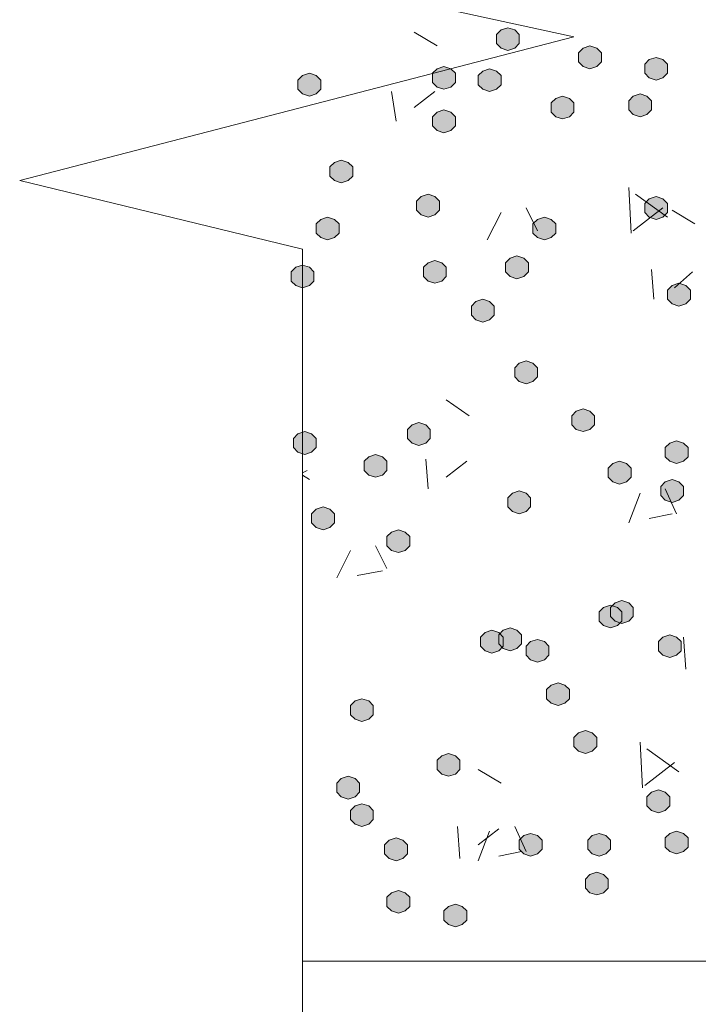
# Model space of a CAD drawing. Header units: millimetres. Extents: x 1527433 to 14789979, y -245576 to 11310.
# Tile 30 of 135: x 1946543 to 1947173, y -64496 to -63582. Entities that reach past the tile are written whole.
import ezdxf

# ---------------------------------------------------------------- set-up
doc = ezdxf.new("R2010")
doc.units = ezdxf.units.MM

msp = doc.modelspace()

# ---------------------------------------------------------------- hatches: boundary and pattern name
h = msp.add_hatch(color=7)
h.dxf.hatch_style = 2
h.paths.add_polyline_path([(1946995.983, -63589.779), (1946989.633, -63591.895), (1946985.4, -63596.129), (1946985.4, -63604.595), (1946989.633, -63608.829), (1946995.983, -63610.945), (1947002.333, -63608.829), (1947006.567, -63604.595), (1947006.567, -63596.129), (1947002.333, -63591.895)])
h = msp.add_hatch(color=7)
h.dxf.hatch_style = 2
h.paths.add_polyline_path([(1947072.183, -63606.712), (1947065.833, -63608.829), (1947061.6, -63613.062), (1947061.6, -63621.529), (1947065.833, -63625.762), (1947072.183, -63627.879), (1947078.533, -63625.762), (1947082.767, -63621.529), (1947082.767, -63613.062), (1947078.533, -63608.829)])
h = msp.add_hatch(color=7)
h.dxf.hatch_style = 2
h.paths.add_polyline_path([(1947133.567, -63617.295), (1947127.217, -63619.412), (1947122.983, -63623.645), (1947122.983, -63632.112), (1947127.217, -63636.345), (1947133.567, -63638.462), (1947139.917, -63636.345), (1947144.15, -63632.112), (1947144.15, -63623.645), (1947139.917, -63619.412)])
h = msp.add_hatch(color=7)
h.dxf.hatch_style = 2
h.paths.add_polyline_path([(1946936.717, -63625.762), (1946930.367, -63627.879), (1946926.133, -63632.112), (1946926.133, -63640.579), (1946930.367, -63644.812), (1946936.717, -63646.929), (1946943.067, -63644.812), (1946947.3, -63640.579), (1946947.3, -63632.112), (1946943.067, -63627.879)])
h = msp.add_hatch(color=7)
h.dxf.hatch_style = 2
h.paths.add_polyline_path([(1946811.833, -63632.112), (1946805.483, -63634.229), (1946801.25, -63638.462), (1946801.25, -63646.929), (1946805.483, -63651.162), (1946811.833, -63653.279), (1946818.183, -63651.162), (1946822.417, -63646.929), (1946822.417, -63638.462), (1946818.183, -63634.229)])
h = msp.add_hatch(color=7)
h.dxf.hatch_style = 2
h.paths.add_polyline_path([(1946979.05, -63627.879), (1946972.7, -63629.995), (1946968.467, -63634.229), (1946968.467, -63642.695), (1946972.7, -63646.929), (1946979.05, -63649.045), (1946985.4, -63646.929), (1946989.633, -63642.695), (1946989.633, -63634.229), (1946985.4, -63629.995)])
h = msp.add_hatch(color=7)
h.dxf.hatch_style = 2
h.paths.add_polyline_path([(1947046.783, -63653.279), (1947040.433, -63655.395), (1947036.2, -63659.629), (1947036.2, -63668.095), (1947040.433, -63672.329), (1947046.783, -63674.445), (1947053.133, -63672.329), (1947057.367, -63668.095), (1947057.367, -63659.629), (1947053.133, -63655.395)])
h = msp.add_hatch(color=7)
h.dxf.hatch_style = 2
h.paths.add_polyline_path([(1947118.75, -63651.162), (1947112.4, -63653.279), (1947108.167, -63657.512), (1947108.167, -63665.979), (1947112.4, -63670.212), (1947118.75, -63672.329), (1947125.1, -63670.212), (1947129.333, -63665.979), (1947129.333, -63657.512), (1947125.1, -63653.279)])
h = msp.add_hatch(color=7)
h.dxf.hatch_style = 2
h.paths.add_polyline_path([(1946936.717, -63665.979), (1946930.367, -63668.095), (1946926.133, -63672.329), (1946926.133, -63680.795), (1946930.367, -63685.029), (1946936.717, -63687.145), (1946943.067, -63685.029), (1946947.3, -63680.795), (1946947.3, -63672.329), (1946943.067, -63668.095)])
h = msp.add_hatch(color=7)
h.dxf.hatch_style = 2
h.paths.add_polyline_path([(1946841.467, -63712.545), (1946835.117, -63714.662), (1946830.883, -63718.895), (1946830.883, -63727.362), (1946835.117, -63731.595), (1946841.467, -63733.712), (1946847.817, -63731.595), (1946852.05, -63727.362), (1946852.05, -63718.895), (1946847.817, -63714.662)])
h = msp.add_hatch(color=7)
h.dxf.hatch_style = 2
h.paths.add_polyline_path([(1946921.9, -63744.295), (1946915.55, -63746.412), (1946911.317, -63750.645), (1946911.317, -63759.112), (1946915.55, -63763.345), (1946921.9, -63765.462), (1946928.25, -63763.345), (1946932.483, -63759.112), (1946932.483, -63750.645), (1946928.25, -63746.412)])
h = msp.add_hatch(color=7)
h.dxf.hatch_style = 2
h.paths.add_polyline_path([(1947133.567, -63746.412), (1947127.217, -63748.529), (1947122.983, -63752.762), (1947122.983, -63761.229), (1947127.217, -63765.462), (1947133.567, -63767.579), (1947139.917, -63765.462), (1947144.15, -63761.229), (1947144.15, -63752.762), (1947139.917, -63748.529)])
h = msp.add_hatch(color=7)
h.dxf.hatch_style = 2
h.paths.add_polyline_path([(1946828.767, -63765.462), (1946822.417, -63767.579), (1946818.183, -63771.812), (1946818.183, -63780.279), (1946822.417, -63784.512), (1946828.767, -63786.629), (1946835.117, -63784.512), (1946839.35, -63780.279), (1946839.35, -63771.812), (1946835.117, -63767.579)])
h = msp.add_hatch(color=7)
h.dxf.hatch_style = 2
h.paths.add_polyline_path([(1947029.85, -63765.462), (1947023.5, -63767.579), (1947019.267, -63771.812), (1947019.267, -63780.279), (1947023.5, -63784.512), (1947029.85, -63786.629), (1947036.2, -63784.512), (1947040.433, -63780.279), (1947040.433, -63771.812), (1947036.2, -63767.579)])
h = msp.add_hatch(color=7)
h.dxf.hatch_style = 2
h.paths.add_polyline_path([(1946928.25, -63805.679), (1946921.9, -63807.795), (1946917.667, -63812.029), (1946917.667, -63820.495), (1946921.9, -63824.729), (1946928.25, -63826.845), (1946934.6, -63824.729), (1946938.833, -63820.495), (1946938.833, -63812.029), (1946934.6, -63807.795)])
h = msp.add_hatch(color=7)
h.dxf.hatch_style = 2
h.paths.add_polyline_path([(1947004.45, -63801.445), (1946998.1, -63803.562), (1946993.867, -63807.795), (1946993.867, -63816.262), (1946998.1, -63820.495), (1947004.45, -63822.612), (1947010.8, -63820.495), (1947015.033, -63816.262), (1947015.033, -63807.795), (1947010.8, -63803.562)])
h = msp.add_hatch(color=7)
h.dxf.hatch_style = 2
h.paths.add_polyline_path([(1946805.483, -63809.912), (1946799.133, -63812.029), (1946794.9, -63816.262), (1946794.9, -63824.729), (1946799.133, -63828.962), (1946805.483, -63831.079), (1946811.833, -63828.962), (1946816.067, -63824.729), (1946816.067, -63816.262), (1946811.833, -63812.029)])
h = msp.add_hatch(color=7)
h.dxf.hatch_style = 2
h.paths.add_polyline_path([(1947154.733, -63826.845), (1947148.383, -63828.962), (1947144.15, -63833.195), (1947144.15, -63841.662), (1947148.383, -63845.895), (1947154.733, -63848.012), (1947161.083, -63845.895), (1947165.317, -63841.662), (1947165.317, -63833.195), (1947161.083, -63828.962)])
h = msp.add_hatch(color=7)
h.dxf.hatch_style = 2
h.paths.add_polyline_path([(1946972.7, -63841.662), (1946966.35, -63843.779), (1946962.117, -63848.012), (1946962.117, -63856.479), (1946966.35, -63860.712), (1946972.7, -63862.829), (1946979.05, -63860.712), (1946983.283, -63856.479), (1946983.283, -63848.012), (1946979.05, -63843.779)])
h = msp.add_hatch(color=7)
h.dxf.hatch_style = 2
h.paths.add_polyline_path([(1947012.917, -63898.812), (1947006.567, -63900.929), (1947002.333, -63905.162), (1947002.333, -63913.629), (1947006.567, -63917.862), (1947012.917, -63919.979), (1947019.267, -63917.862), (1947023.5, -63913.629), (1947023.5, -63905.162), (1947019.267, -63900.929)])
h = msp.add_hatch(color=7)
h.dxf.hatch_style = 2
h.paths.add_polyline_path([(1947065.833, -63943.262), (1947059.483, -63945.379), (1947055.25, -63949.612), (1947055.25, -63958.079), (1947059.483, -63962.312), (1947065.833, -63964.429), (1947072.183, -63962.312), (1947076.417, -63958.079), (1947076.417, -63949.612), (1947072.183, -63945.379)])
h = msp.add_hatch(color=7)
h.dxf.hatch_style = 2
h.paths.add_polyline_path([(1946807.6, -63964.429), (1946801.25, -63966.545), (1946797.017, -63970.779), (1946797.017, -63979.245), (1946801.25, -63983.479), (1946807.6, -63985.595), (1946813.95, -63983.479), (1946818.183, -63979.245), (1946818.183, -63970.779), (1946813.95, -63966.545)])
h = msp.add_hatch(color=7)
h.dxf.hatch_style = 2
h.paths.add_polyline_path([(1946913.433, -63955.962), (1946907.083, -63958.079), (1946902.85, -63962.312), (1946902.85, -63970.779), (1946907.083, -63975.012), (1946913.433, -63977.129), (1946919.783, -63975.012), (1946924.017, -63970.779), (1946924.017, -63962.312), (1946919.783, -63958.079)])
h = msp.add_hatch(color=7)
h.dxf.hatch_style = 2
h.paths.add_polyline_path([(1947152.617, -63972.895), (1947146.267, -63975.012), (1947142.033, -63979.245), (1947142.033, -63987.712), (1947146.267, -63991.945), (1947152.617, -63994.062), (1947158.967, -63991.945), (1947163.2, -63987.712), (1947163.2, -63979.245), (1947158.967, -63975.012)])
h = msp.add_hatch(color=7)
h.dxf.hatch_style = 2
h.paths.add_polyline_path([(1946873.217, -63985.595), (1946866.867, -63987.712), (1946862.633, -63991.945), (1946862.633, -64000.412), (1946866.867, -64004.645), (1946873.217, -64006.762), (1946879.567, -64004.645), (1946883.8, -64000.412), (1946883.8, -63991.945), (1946879.567, -63987.712)])
h = msp.add_hatch(color=7)
h.dxf.hatch_style = 2
h.paths.add_polyline_path([(1947099.7, -63991.945), (1947093.35, -63994.062), (1947089.117, -63998.295), (1947089.117, -64006.762), (1947093.35, -64010.995), (1947099.7, -64013.112), (1947106.05, -64010.995), (1947110.283, -64006.762), (1947110.283, -63998.295), (1947106.05, -63994.062)])
h = msp.add_hatch(color=7)
h.dxf.hatch_style = 2
h.paths.add_polyline_path([(1947148.383, -64008.879), (1947142.033, -64010.995), (1947137.8, -64015.229), (1947137.8, -64023.695), (1947142.033, -64027.929), (1947148.383, -64030.045), (1947154.733, -64027.929), (1947158.967, -64023.695), (1947158.967, -64015.229), (1947154.733, -64010.995)])
h = msp.add_hatch(color=7)
h.dxf.hatch_style = 2
h.paths.add_polyline_path([(1947006.567, -64019.462), (1947000.217, -64021.579), (1946995.983, -64025.812), (1946995.983, -64034.279), (1947000.217, -64038.512), (1947006.567, -64040.629), (1947012.917, -64038.512), (1947017.15, -64034.279), (1947017.15, -64025.812), (1947012.917, -64021.579)])
h = msp.add_hatch(color=7)
h.dxf.hatch_style = 2
h.paths.add_polyline_path([(1946824.533, -64034.279), (1946818.183, -64036.395), (1946813.95, -64040.629), (1946813.95, -64049.095), (1946818.183, -64053.329), (1946824.533, -64055.445), (1946830.883, -64053.329), (1946835.117, -64049.095), (1946835.117, -64040.629), (1946830.883, -64036.395)])
h = msp.add_hatch(color=7)
h.dxf.hatch_style = 2
h.paths.add_polyline_path([(1946894.383, -64055.445), (1946888.033, -64057.562), (1946883.8, -64061.795), (1946883.8, -64070.262), (1946888.033, -64074.495), (1946894.383, -64076.612), (1946900.733, -64074.495), (1946904.967, -64070.262), (1946904.967, -64061.795), (1946900.733, -64057.562)])
h = msp.add_hatch(color=7)
h.dxf.hatch_style = 2
h.paths.add_polyline_path([(1947091.233, -64125.295), (1947084.883, -64127.412), (1947080.65, -64131.645), (1947080.65, -64140.112), (1947084.883, -64144.345), (1947091.233, -64146.462), (1947097.583, -64144.345), (1947101.817, -64140.112), (1947101.817, -64131.645), (1947097.583, -64127.412)])
h = msp.add_hatch(color=7)
h.dxf.hatch_style = 2
h.paths.add_polyline_path([(1947101.817, -64121.062), (1947095.467, -64123.179), (1947091.233, -64127.412), (1947091.233, -64135.879), (1947095.467, -64140.112), (1947101.817, -64142.229), (1947108.167, -64140.112), (1947112.4, -64135.879), (1947112.4, -64127.412), (1947108.167, -64123.179)])
h = msp.add_hatch(color=7)
h.dxf.hatch_style = 2
h.paths.add_polyline_path([(1946998.1, -64146.462), (1946991.75, -64148.579), (1946987.517, -64152.812), (1946987.517, -64161.279), (1946991.75, -64165.512), (1946998.1, -64167.629), (1947004.45, -64165.512), (1947008.683, -64161.279), (1947008.683, -64152.812), (1947004.45, -64148.579)])
h = msp.add_hatch(color=7)
h.dxf.hatch_style = 2
h.paths.add_polyline_path([(1946981.167, -64148.579), (1946974.817, -64150.695), (1946970.583, -64154.929), (1946970.583, -64163.395), (1946974.817, -64167.629), (1946981.167, -64169.745), (1946987.517, -64167.629), (1946991.75, -64163.395), (1946991.75, -64154.929), (1946987.517, -64150.695)])
h = msp.add_hatch(color=7)
h.dxf.hatch_style = 2
h.paths.add_polyline_path([(1947146.267, -64152.812), (1947139.917, -64154.929), (1947135.683, -64159.162), (1947135.683, -64167.629), (1947139.917, -64171.862), (1947146.267, -64173.979), (1947152.617, -64171.862), (1947156.85, -64167.629), (1947156.85, -64159.162), (1947152.617, -64154.929)])
h = msp.add_hatch(color=7)
h.dxf.hatch_style = 2
h.paths.add_polyline_path([(1947023.5, -64157.045), (1947017.15, -64159.162), (1947012.917, -64163.395), (1947012.917, -64171.862), (1947017.15, -64176.095), (1947023.5, -64178.212), (1947029.85, -64176.095), (1947034.083, -64171.862), (1947034.083, -64163.395), (1947029.85, -64159.162)])
h = msp.add_hatch(color=7)
h.dxf.hatch_style = 2
h.paths.add_polyline_path([(1947042.55, -64197.262), (1947036.2, -64199.379), (1947031.967, -64203.612), (1947031.967, -64212.079), (1947036.2, -64216.312), (1947042.55, -64218.429), (1947048.9, -64216.312), (1947053.133, -64212.079), (1947053.133, -64203.612), (1947048.9, -64199.379)])
h = msp.add_hatch(color=7)
h.dxf.hatch_style = 2
h.paths.add_polyline_path([(1946860.517, -64212.079), (1946854.167, -64214.195), (1946849.933, -64218.429), (1946849.933, -64226.895), (1946854.167, -64231.129), (1946860.517, -64233.245), (1946866.867, -64231.129), (1946871.1, -64226.895), (1946871.1, -64218.429), (1946866.867, -64214.195)])
h = msp.add_hatch(color=7)
h.dxf.hatch_style = 2
h.paths.add_polyline_path([(1947067.95, -64241.712), (1947061.6, -64243.829), (1947057.367, -64248.062), (1947057.367, -64256.529), (1947061.6, -64260.762), (1947067.95, -64262.879), (1947074.3, -64260.762), (1947078.533, -64256.529), (1947078.533, -64248.062), (1947074.3, -64243.829)])
h = msp.add_hatch(color=7)
h.dxf.hatch_style = 2
h.paths.add_polyline_path([(1946940.95, -64262.879), (1946934.6, -64264.995), (1946930.367, -64269.229), (1946930.367, -64277.695), (1946934.6, -64281.929), (1946940.95, -64284.045), (1946947.3, -64281.929), (1946951.533, -64277.695), (1946951.533, -64269.229), (1946947.3, -64264.995)])
h = msp.add_hatch(color=7)
h.dxf.hatch_style = 2
h.paths.add_polyline_path([(1946847.817, -64284.045), (1946841.467, -64286.162), (1946837.233, -64290.395), (1946837.233, -64298.862), (1946841.467, -64303.095), (1946847.817, -64305.212), (1946854.167, -64303.095), (1946858.4, -64298.862), (1946858.4, -64290.395), (1946854.167, -64286.162)])
h = msp.add_hatch(color=7)
h.dxf.hatch_style = 2
h.paths.add_polyline_path([(1947135.683, -64296.745), (1947129.333, -64298.862), (1947125.1, -64303.095), (1947125.1, -64311.562), (1947129.333, -64315.795), (1947135.683, -64317.912), (1947142.033, -64315.795), (1947146.267, -64311.562), (1947146.267, -64303.095), (1947142.033, -64298.862)])
h = msp.add_hatch(color=7)
h.dxf.hatch_style = 2
h.paths.add_polyline_path([(1946860.517, -64309.445), (1946854.167, -64311.562), (1946849.933, -64315.795), (1946849.933, -64324.262), (1946854.167, -64328.495), (1946860.517, -64330.612), (1946866.867, -64328.495), (1946871.1, -64324.262), (1946871.1, -64315.795), (1946866.867, -64311.562)])
h = msp.add_hatch(color=7)
h.dxf.hatch_style = 2
h.paths.add_polyline_path([(1947017.15, -64336.962), (1947010.8, -64339.079), (1947006.567, -64343.312), (1947006.567, -64351.779), (1947010.8, -64356.012), (1947017.15, -64358.129), (1947023.5, -64356.012), (1947027.733, -64351.779), (1947027.733, -64343.312), (1947023.5, -64339.079)])
h = msp.add_hatch(color=7)
h.dxf.hatch_style = 2
h.paths.add_polyline_path([(1947080.65, -64336.962), (1947074.3, -64339.079), (1947070.067, -64343.312), (1947070.067, -64351.779), (1947074.3, -64356.012), (1947080.65, -64358.129), (1947087, -64356.012), (1947091.233, -64351.779), (1947091.233, -64343.312), (1947087, -64339.079)])
h = msp.add_hatch(color=7)
h.dxf.hatch_style = 2
h.paths.add_polyline_path([(1947152.617, -64334.845), (1947146.267, -64336.962), (1947142.033, -64341.195), (1947142.033, -64349.662), (1947146.267, -64353.895), (1947152.617, -64356.012), (1947158.967, -64353.895), (1947163.2, -64349.662), (1947163.2, -64341.195), (1947158.967, -64336.962)])
h = msp.add_hatch(color=7)
h.dxf.hatch_style = 2
h.paths.add_polyline_path([(1946892.267, -64341.195), (1946885.917, -64343.312), (1946881.683, -64347.545), (1946881.683, -64356.012), (1946885.917, -64360.245), (1946892.267, -64362.362), (1946898.617, -64360.245), (1946902.85, -64356.012), (1946902.85, -64347.545), (1946898.617, -64343.312)])
h = msp.add_hatch(color=7)
h.dxf.hatch_style = 2
h.paths.add_polyline_path([(1947078.533, -64372.945), (1947072.183, -64375.062), (1947067.95, -64379.295), (1947067.95, -64387.762), (1947072.183, -64391.995), (1947078.533, -64394.112), (1947084.883, -64391.995), (1947089.117, -64387.762), (1947089.117, -64379.295), (1947084.883, -64375.062)])
h = msp.add_hatch(color=7)
h.dxf.hatch_style = 2
h.paths.add_polyline_path([(1946894.383, -64389.879), (1946888.033, -64391.995), (1946883.8, -64396.229), (1946883.8, -64404.695), (1946888.033, -64408.929), (1946894.383, -64411.045), (1946900.733, -64408.929), (1946904.967, -64404.695), (1946904.967, -64396.229), (1946900.733, -64391.995)])
h = msp.add_hatch(color=7)
h.dxf.hatch_style = 2
h.paths.add_polyline_path([(1946947.3, -64402.579), (1946940.95, -64404.695), (1946936.717, -64408.929), (1946936.717, -64417.395), (1946940.95, -64421.629), (1946947.3, -64423.745), (1946953.65, -64421.629), (1946957.883, -64417.395), (1946957.883, -64408.929), (1946953.65, -64404.695)])

# ---------------------------------------------------------------- linework, layer by layer
at = {"color": 7, "lineweight": 0}
for points in [[(1946794.9, -62620.345), (1946794.9, -63541.095), (1947057.367, -63598.245), (1946543.017, -63731.595), (1946805.483, -63795.095), (1946805.483, -64701.029)], [(1946930.367, -63606.712), (1946909.2, -63594.012)], [(1946892.267, -63676.562), (1946888.033, -63649.045)], [(1946909.2, -63663.862), (1946928.25, -63649.045)], [(1947110.283, -63780.279), (1947108.167, -63737.945)], [(1947144.15, -63765.462), (1947114.517, -63744.295)], [(1946976.933, -63786.629), (1946989.633, -63761.229)], [(1947023.5, -63778.162), (1947012.917, -63756.995)], [(1947112.4, -63778.162), (1947139.917, -63756.995)], [(1947169.55, -63771.812), (1947148.383, -63759.112)], [(1947131.45, -63841.662), (1947129.333, -63814.145)], [(1947150.5, -63831.079), (1947167.433, -63816.262)], [(1946960, -63949.612), (1946938.833, -63934.795)], [(1946921.9, -64017.345), (1946919.783, -63989.829)], [(1946938.833, -64006.762), (1946957.883, -63991.945)], [(1946805.483, -64002.529), (1946809.717, -64000.412)], [(1946811.833, -64008.879), (1946805.483, -64004.645)], [(1947152.617, -64040.629), (1947142.033, -64017.345)], [(1947108.167, -64049.095), (1947118.75, -64021.579)], [(1947127.217, -64044.862), (1947148.383, -64040.629)], [(1946837.233, -64099.895), (1946849.933, -64074.495)], [(1946883.8, -64091.429), (1946873.217, -64070.262)], [(1946856.283, -64097.779), (1946879.567, -64093.545)], [(1947161.083, -64184.562), (1947158.967, -64154.929)], [(1947120.867, -64294.629), (1947118.75, -64252.295)], [(1947154.733, -64279.812), (1947125.1, -64258.645)], [(1947122.983, -64292.512), (1947150.5, -64271.345)], [(1946989.633, -64290.395), (1946968.467, -64277.695)], [(1946951.533, -64360.245), (1946949.417, -64330.612)], [(1946968.467, -64347.545), (1946987.517, -64332.729)], [(1946968.467, -64362.362), (1946979.05, -64334.845)], [(1947012.917, -64353.895), (1947002.333, -64330.612)], [(1946987.517, -64358.129), (1947008.683, -64353.895)], [(1946805.483, -64455.495), (1950702.267, -64455.495)]]:
    msp.add_lwpolyline(points, dxfattribs=at)
for points in [[(1946995.983, -63589.779), (1946989.633, -63591.895), (1946985.4, -63596.129), (1946985.4, -63604.595), (1946989.633, -63608.829), (1946995.983, -63610.945), (1947002.333, -63608.829), (1947006.567, -63604.595), (1947006.567, -63596.129), (1947002.333, -63591.895)], [(1947072.183, -63606.712), (1947065.833, -63608.829), (1947061.6, -63613.062), (1947061.6, -63621.529), (1947065.833, -63625.762), (1947072.183, -63627.879), (1947078.533, -63625.762), (1947082.767, -63621.529), (1947082.767, -63613.062), (1947078.533, -63608.829)], [(1947133.567, -63617.295), (1947127.217, -63619.412), (1947122.983, -63623.645), (1947122.983, -63632.112), (1947127.217, -63636.345), (1947133.567, -63638.462), (1947139.917, -63636.345), (1947144.15, -63632.112), (1947144.15, -63623.645), (1947139.917, -63619.412)], [(1946936.717, -63625.762), (1946930.367, -63627.879), (1946926.133, -63632.112), (1946926.133, -63640.579), (1946930.367, -63644.812), (1946936.717, -63646.929), (1946943.067, -63644.812), (1946947.3, -63640.579), (1946947.3, -63632.112), (1946943.067, -63627.879)], [(1946811.833, -63632.112), (1946805.483, -63634.229), (1946801.25, -63638.462), (1946801.25, -63646.929), (1946805.483, -63651.162), (1946811.833, -63653.279), (1946818.183, -63651.162), (1946822.417, -63646.929), (1946822.417, -63638.462), (1946818.183, -63634.229)], [(1946979.05, -63627.879), (1946972.7, -63629.995), (1946968.467, -63634.229), (1946968.467, -63642.695), (1946972.7, -63646.929), (1946979.05, -63649.045), (1946985.4, -63646.929), (1946989.633, -63642.695), (1946989.633, -63634.229), (1946985.4, -63629.995)], [(1947046.783, -63653.279), (1947040.433, -63655.395), (1947036.2, -63659.629), (1947036.2, -63668.095), (1947040.433, -63672.329), (1947046.783, -63674.445), (1947053.133, -63672.329), (1947057.367, -63668.095), (1947057.367, -63659.629), (1947053.133, -63655.395)], [(1947118.75, -63651.162), (1947112.4, -63653.279), (1947108.167, -63657.512), (1947108.167, -63665.979), (1947112.4, -63670.212), (1947118.75, -63672.329), (1947125.1, -63670.212), (1947129.333, -63665.979), (1947129.333, -63657.512), (1947125.1, -63653.279)], [(1946936.717, -63665.979), (1946930.367, -63668.095), (1946926.133, -63672.329), (1946926.133, -63680.795), (1946930.367, -63685.029), (1946936.717, -63687.145), (1946943.067, -63685.029), (1946947.3, -63680.795), (1946947.3, -63672.329), (1946943.067, -63668.095)], [(1946841.467, -63712.545), (1946835.117, -63714.662), (1946830.883, -63718.895), (1946830.883, -63727.362), (1946835.117, -63731.595), (1946841.467, -63733.712), (1946847.817, -63731.595), (1946852.05, -63727.362), (1946852.05, -63718.895), (1946847.817, -63714.662)], [(1946921.9, -63744.295), (1946915.55, -63746.412), (1946911.317, -63750.645), (1946911.317, -63759.112), (1946915.55, -63763.345), (1946921.9, -63765.462), (1946928.25, -63763.345), (1946932.483, -63759.112), (1946932.483, -63750.645), (1946928.25, -63746.412)], [(1947133.567, -63746.412), (1947127.217, -63748.529), (1947122.983, -63752.762), (1947122.983, -63761.229), (1947127.217, -63765.462), (1947133.567, -63767.579), (1947139.917, -63765.462), (1947144.15, -63761.229), (1947144.15, -63752.762), (1947139.917, -63748.529)], [(1946828.767, -63765.462), (1946822.417, -63767.579), (1946818.183, -63771.812), (1946818.183, -63780.279), (1946822.417, -63784.512), (1946828.767, -63786.629), (1946835.117, -63784.512), (1946839.35, -63780.279), (1946839.35, -63771.812), (1946835.117, -63767.579)], [(1947029.85, -63765.462), (1947023.5, -63767.579), (1947019.267, -63771.812), (1947019.267, -63780.279), (1947023.5, -63784.512), (1947029.85, -63786.629), (1947036.2, -63784.512), (1947040.433, -63780.279), (1947040.433, -63771.812), (1947036.2, -63767.579)], [(1946928.25, -63805.679), (1946921.9, -63807.795), (1946917.667, -63812.029), (1946917.667, -63820.495), (1946921.9, -63824.729), (1946928.25, -63826.845), (1946934.6, -63824.729), (1946938.833, -63820.495), (1946938.833, -63812.029), (1946934.6, -63807.795)], [(1947004.45, -63801.445), (1946998.1, -63803.562), (1946993.867, -63807.795), (1946993.867, -63816.262), (1946998.1, -63820.495), (1947004.45, -63822.612), (1947010.8, -63820.495), (1947015.033, -63816.262), (1947015.033, -63807.795), (1947010.8, -63803.562)], [(1946805.483, -63809.912), (1946799.133, -63812.029), (1946794.9, -63816.262), (1946794.9, -63824.729), (1946799.133, -63828.962), (1946805.483, -63831.079), (1946811.833, -63828.962), (1946816.067, -63824.729), (1946816.067, -63816.262), (1946811.833, -63812.029)], [(1947154.733, -63826.845), (1947148.383, -63828.962), (1947144.15, -63833.195), (1947144.15, -63841.662), (1947148.383, -63845.895), (1947154.733, -63848.012), (1947161.083, -63845.895), (1947165.317, -63841.662), (1947165.317, -63833.195), (1947161.083, -63828.962)], [(1946972.7, -63841.662), (1946966.35, -63843.779), (1946962.117, -63848.012), (1946962.117, -63856.479), (1946966.35, -63860.712), (1946972.7, -63862.829), (1946979.05, -63860.712), (1946983.283, -63856.479), (1946983.283, -63848.012), (1946979.05, -63843.779)], [(1947012.917, -63898.812), (1947006.567, -63900.929), (1947002.333, -63905.162), (1947002.333, -63913.629), (1947006.567, -63917.862), (1947012.917, -63919.979), (1947019.267, -63917.862), (1947023.5, -63913.629), (1947023.5, -63905.162), (1947019.267, -63900.929)], [(1947065.833, -63943.262), (1947059.483, -63945.379), (1947055.25, -63949.612), (1947055.25, -63958.079), (1947059.483, -63962.312), (1947065.833, -63964.429), (1947072.183, -63962.312), (1947076.417, -63958.079), (1947076.417, -63949.612), (1947072.183, -63945.379)], [(1946807.6, -63964.429), (1946801.25, -63966.545), (1946797.017, -63970.779), (1946797.017, -63979.245), (1946801.25, -63983.479), (1946807.6, -63985.595), (1946813.95, -63983.479), (1946818.183, -63979.245), (1946818.183, -63970.779), (1946813.95, -63966.545)], [(1946913.433, -63955.962), (1946907.083, -63958.079), (1946902.85, -63962.312), (1946902.85, -63970.779), (1946907.083, -63975.012), (1946913.433, -63977.129), (1946919.783, -63975.012), (1946924.017, -63970.779), (1946924.017, -63962.312), (1946919.783, -63958.079)], [(1947152.617, -63972.895), (1947146.267, -63975.012), (1947142.033, -63979.245), (1947142.033, -63987.712), (1947146.267, -63991.945), (1947152.617, -63994.062), (1947158.967, -63991.945), (1947163.2, -63987.712), (1947163.2, -63979.245), (1947158.967, -63975.012)], [(1946873.217, -63985.595), (1946866.867, -63987.712), (1946862.633, -63991.945), (1946862.633, -64000.412), (1946866.867, -64004.645), (1946873.217, -64006.762), (1946879.567, -64004.645), (1946883.8, -64000.412), (1946883.8, -63991.945), (1946879.567, -63987.712)], [(1947099.7, -63991.945), (1947093.35, -63994.062), (1947089.117, -63998.295), (1947089.117, -64006.762), (1947093.35, -64010.995), (1947099.7, -64013.112), (1947106.05, -64010.995), (1947110.283, -64006.762), (1947110.283, -63998.295), (1947106.05, -63994.062)], [(1947148.383, -64008.879), (1947142.033, -64010.995), (1947137.8, -64015.229), (1947137.8, -64023.695), (1947142.033, -64027.929), (1947148.383, -64030.045), (1947154.733, -64027.929), (1947158.967, -64023.695), (1947158.967, -64015.229), (1947154.733, -64010.995)], [(1947006.567, -64019.462), (1947000.217, -64021.579), (1946995.983, -64025.812), (1946995.983, -64034.279), (1947000.217, -64038.512), (1947006.567, -64040.629), (1947012.917, -64038.512), (1947017.15, -64034.279), (1947017.15, -64025.812), (1947012.917, -64021.579)], [(1946824.533, -64034.279), (1946818.183, -64036.395), (1946813.95, -64040.629), (1946813.95, -64049.095), (1946818.183, -64053.329), (1946824.533, -64055.445), (1946830.883, -64053.329), (1946835.117, -64049.095), (1946835.117, -64040.629), (1946830.883, -64036.395)], [(1946894.383, -64055.445), (1946888.033, -64057.562), (1946883.8, -64061.795), (1946883.8, -64070.262), (1946888.033, -64074.495), (1946894.383, -64076.612), (1946900.733, -64074.495), (1946904.967, -64070.262), (1946904.967, -64061.795), (1946900.733, -64057.562)], [(1947091.233, -64125.295), (1947084.883, -64127.412), (1947080.65, -64131.645), (1947080.65, -64140.112), (1947084.883, -64144.345), (1947091.233, -64146.462), (1947097.583, -64144.345), (1947101.817, -64140.112), (1947101.817, -64131.645), (1947097.583, -64127.412)], [(1947101.817, -64121.062), (1947095.467, -64123.179), (1947091.233, -64127.412), (1947091.233, -64135.879), (1947095.467, -64140.112), (1947101.817, -64142.229), (1947108.167, -64140.112), (1947112.4, -64135.879), (1947112.4, -64127.412), (1947108.167, -64123.179)], [(1946998.1, -64146.462), (1946991.75, -64148.579), (1946987.517, -64152.812), (1946987.517, -64161.279), (1946991.75, -64165.512), (1946998.1, -64167.629), (1947004.45, -64165.512), (1947008.683, -64161.279), (1947008.683, -64152.812), (1947004.45, -64148.579)], [(1946981.167, -64148.579), (1946974.817, -64150.695), (1946970.583, -64154.929), (1946970.583, -64163.395), (1946974.817, -64167.629), (1946981.167, -64169.745), (1946987.517, -64167.629), (1946991.75, -64163.395), (1946991.75, -64154.929), (1946987.517, -64150.695)], [(1947146.267, -64152.812), (1947139.917, -64154.929), (1947135.683, -64159.162), (1947135.683, -64167.629), (1947139.917, -64171.862), (1947146.267, -64173.979), (1947152.617, -64171.862), (1947156.85, -64167.629), (1947156.85, -64159.162), (1947152.617, -64154.929)], [(1947023.5, -64157.045), (1947017.15, -64159.162), (1947012.917, -64163.395), (1947012.917, -64171.862), (1947017.15, -64176.095), (1947023.5, -64178.212), (1947029.85, -64176.095), (1947034.083, -64171.862), (1947034.083, -64163.395), (1947029.85, -64159.162)], [(1947042.55, -64197.262), (1947036.2, -64199.379), (1947031.967, -64203.612), (1947031.967, -64212.079), (1947036.2, -64216.312), (1947042.55, -64218.429), (1947048.9, -64216.312), (1947053.133, -64212.079), (1947053.133, -64203.612), (1947048.9, -64199.379)], [(1946860.517, -64212.079), (1946854.167, -64214.195), (1946849.933, -64218.429), (1946849.933, -64226.895), (1946854.167, -64231.129), (1946860.517, -64233.245), (1946866.867, -64231.129), (1946871.1, -64226.895), (1946871.1, -64218.429), (1946866.867, -64214.195)], [(1947067.95, -64241.712), (1947061.6, -64243.829), (1947057.367, -64248.062), (1947057.367, -64256.529), (1947061.6, -64260.762), (1947067.95, -64262.879), (1947074.3, -64260.762), (1947078.533, -64256.529), (1947078.533, -64248.062), (1947074.3, -64243.829)], [(1946940.95, -64262.879), (1946934.6, -64264.995), (1946930.367, -64269.229), (1946930.367, -64277.695), (1946934.6, -64281.929), (1946940.95, -64284.045), (1946947.3, -64281.929), (1946951.533, -64277.695), (1946951.533, -64269.229), (1946947.3, -64264.995)], [(1946847.817, -64284.045), (1946841.467, -64286.162), (1946837.233, -64290.395), (1946837.233, -64298.862), (1946841.467, -64303.095), (1946847.817, -64305.212), (1946854.167, -64303.095), (1946858.4, -64298.862), (1946858.4, -64290.395), (1946854.167, -64286.162)], [(1947135.683, -64296.745), (1947129.333, -64298.862), (1947125.1, -64303.095), (1947125.1, -64311.562), (1947129.333, -64315.795), (1947135.683, -64317.912), (1947142.033, -64315.795), (1947146.267, -64311.562), (1947146.267, -64303.095), (1947142.033, -64298.862)], [(1946860.517, -64309.445), (1946854.167, -64311.562), (1946849.933, -64315.795), (1946849.933, -64324.262), (1946854.167, -64328.495), (1946860.517, -64330.612), (1946866.867, -64328.495), (1946871.1, -64324.262), (1946871.1, -64315.795), (1946866.867, -64311.562)], [(1947017.15, -64336.962), (1947010.8, -64339.079), (1947006.567, -64343.312), (1947006.567, -64351.779), (1947010.8, -64356.012), (1947017.15, -64358.129), (1947023.5, -64356.012), (1947027.733, -64351.779), (1947027.733, -64343.312), (1947023.5, -64339.079)], [(1947080.65, -64336.962), (1947074.3, -64339.079), (1947070.067, -64343.312), (1947070.067, -64351.779), (1947074.3, -64356.012), (1947080.65, -64358.129), (1947087, -64356.012), (1947091.233, -64351.779), (1947091.233, -64343.312), (1947087, -64339.079)], [(1947152.617, -64334.845), (1947146.267, -64336.962), (1947142.033, -64341.195), (1947142.033, -64349.662), (1947146.267, -64353.895), (1947152.617, -64356.012), (1947158.967, -64353.895), (1947163.2, -64349.662), (1947163.2, -64341.195), (1947158.967, -64336.962)], [(1946892.267, -64341.195), (1946885.917, -64343.312), (1946881.683, -64347.545), (1946881.683, -64356.012), (1946885.917, -64360.245), (1946892.267, -64362.362), (1946898.617, -64360.245), (1946902.85, -64356.012), (1946902.85, -64347.545), (1946898.617, -64343.312)], [(1947078.533, -64372.945), (1947072.183, -64375.062), (1947067.95, -64379.295), (1947067.95, -64387.762), (1947072.183, -64391.995), (1947078.533, -64394.112), (1947084.883, -64391.995), (1947089.117, -64387.762), (1947089.117, -64379.295), (1947084.883, -64375.062)], [(1946894.383, -64389.879), (1946888.033, -64391.995), (1946883.8, -64396.229), (1946883.8, -64404.695), (1946888.033, -64408.929), (1946894.383, -64411.045), (1946900.733, -64408.929), (1946904.967, -64404.695), (1946904.967, -64396.229), (1946900.733, -64391.995)], [(1946947.3, -64402.579), (1946940.95, -64404.695), (1946936.717, -64408.929), (1946936.717, -64417.395), (1946940.95, -64421.629), (1946947.3, -64423.745), (1946953.65, -64421.629), (1946957.883, -64417.395), (1946957.883, -64408.929), (1946953.65, -64404.695)]]:
    msp.add_lwpolyline(points, close=True, dxfattribs=at)

doc.saveas('drawing.dxf')
